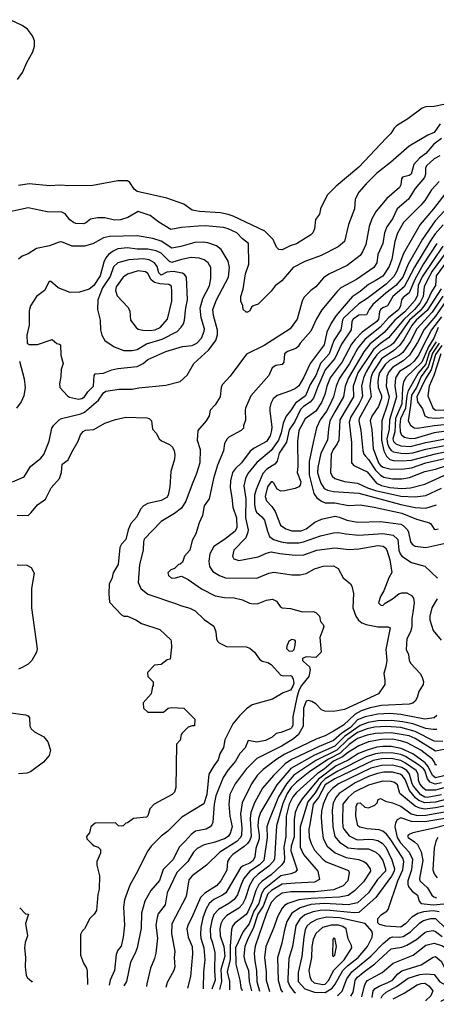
# Model space of a CAD drawing. Extents: x 501367 to 657802, y 482273 to 547541.
# Tile 214 of 256: x 575835 to 579312, y 484423 to 492645. Entities that reach past the tile are written whole.
import ezdxf

# ---------------------------------------------------------------- set-up
doc = ezdxf.new("R2010")
doc.units = 0

msp = doc.modelspace()

# ---------------------------------------------------------------- linework, layer by layer
at = {"layer": '0CON20XD'}
for points in [[(575815.5, 492145), (575858.8, 492205), (575895, 492288.6), (575944.2, 492375.8), (575959.3, 492425), (575957.4, 492467.4), (575941.3, 492511.3), (575900, 492565), (575855, 492595.6), (575755.8, 492645)], [(579375, 491938.2), (579295, 491919.5), (579225, 491918), (579194.3, 491905.7), (579075, 491815.8), (578980.7, 491759.3), (578960.7, 491739.3), (578932.5, 491695), (578892.5, 491655), (578665, 491414.5), (578475.8, 491255), (578400.7, 491179.3), (578344.2, 491065), (578337.7, 491022.3), (578304.1, 490975.9), (578295, 490900), (578281.2, 490865), (578265, 490849.2), (578145, 490773.3), (578093.1, 490756.9), (578025, 490723.5), (577997.4, 490727.4), (577979.2, 490745), (577949.3, 490809.3), (577879.6, 490879.6), (577616, 491005), (577575, 491019.6), (577511.3, 491031.3), (577335, 491043.6), (577275.3, 491055.3), (577206, 491106), (577064.1, 491154.1), (576815, 491209.2), (576790.6, 491230.6), (576755.3, 491285.3), (576735, 491298.5), (576655, 491298.5), (576445, 491259.6), (576245, 491258.8), (576175, 491264.6), (576085, 491258.8), (575915, 491273.3), (575825, 491260)], [(579343.5, 491776.5), (579295, 491703.4), (579240.2, 491679.8), (579085, 491588.5), (578928.7, 491451.3), (578815.3, 491364.7), (578725.5, 491275), (578665, 491204), (578633.5, 491145), (578629.5, 491065), (578579.5, 490935), (578546.6, 490793.4), (578492.4, 490747.6), (578350, 490675), (578214, 490625), (578116, 490575), (578022.5, 490465), (577966.4, 490423.6), (577935, 490378.8), (577825, 490270), (577783.9, 490256.1), (577770, 490245), (577755, 490213.8), (577737.3, 490202.7), (577725, 490203.8), (577700, 490225), (577696.7, 490255), (577681.2, 490295), (577680, 490335), (577698.8, 490395), (577718.3, 490521.7), (577746.7, 490605), (577745.3, 490775.3), (577695, 490814.4), (577647.8, 490865), (577575, 490900), (577535, 490909.5), (577385, 490923.1), (577325, 490920.8), (577185, 490909.5), (577095, 490893.5), (576996, 490955), (576925, 491009.2), (576825, 491042.9), (576737.2, 490992.8), (576675, 490973.5), (576625, 490970), (576545, 490990.6), (576485, 490991.1), (576425, 490979.2), (576385, 490946), (576365, 490940), (576305, 490942.9), (576285, 490952.9), (576252.5, 490975), (576214.5, 491024.5), (576187.2, 491037.2), (576065, 491039.5), (575905, 491074.2), (575675, 491024.4)], [(579355, 491651.9), (579291.8, 491605), (579225, 491528.2), (579171.9, 491488.1), (579123.3, 491435), (579100.8, 491355), (579085, 491343.1), (579030.3, 491329.7), (579022.5, 491315), (579016.5, 491265), (579005.6, 491245), (578898.8, 491151.2), (578810, 491045), (578775, 490982), (578752.7, 490917.3), (578722.2, 490767.8), (578694.7, 490705.3), (578675, 490675.6), (578567.6, 490592.4), (578415, 490521.2), (578369.3, 490490.7), (578305, 490414.3), (578266, 490385), (578207.5, 490325), (578191.9, 490295), (578166.5, 490205), (578151.1, 490145), (578091.4, 490065), (577875.2, 489924.8), (577728.9, 489851.1), (577590.3, 489669.7), (577524.3, 489595), (577515.6, 489575), (577508.6, 489495), (577465, 489428), (577424, 489385), (577415, 489337.5), (577390, 489295), (577322, 489215), (577315.7, 489135), (577340.5, 489055), (577339.1, 488945), (577311.8, 488855), (577275.7, 488765.7), (577222.3, 488625), (577184.7, 488565.3), (577127.4, 488522.6), (577014.4, 488455), (576873.6, 488306.4), (576867.9, 488285), (576866.9, 488215), (576835.4, 488095), (576822.7, 487945), (576844.7, 487894.7), (576905, 487848.5), (577135, 487771.5), (577185, 487749.5), (577255, 487731.5), (577299.1, 487709.1), (577375, 487635.5), (577455, 487580), (577472.9, 487535), (577477.5, 487475), (577486, 487455), (577500.5, 487440.5), (577562.1, 487412.1), (577725, 487407.1), (577755, 487397.1), (577794.2, 487365), (577835.8, 487305), (577859.3, 487289.3), (577905, 487276.7), (577935, 487261.1), (578015, 487172.9), (578035, 487167.1), (578095, 487168.9), (578105, 487162.2), (578117.8, 487137.8), (578122.6, 487105), (578115, 487079.1), (578095, 487046.4), (578034.4, 487025.6), (577945, 486972.2), (577775, 486924.3), (577728.9, 486891.1), (577668.8, 486831.2), (577614.1, 486765.9), (577548, 486632), (577535, 486566.7), (577505.6, 486514.4), (577490, 486465), (577455, 486415.6), (577413.5, 486345), (577396.7, 486175), (577372.9, 486097.1), (577189.2, 485985), (577072, 485868), (577015, 485827.1), (576932.9, 485745), (576904.4, 485705), (576808.3, 485511.7), (576753.1, 485416.9), (576709.1, 485295), (576700.4, 485235), (576710, 485085), (576698.9, 484985), (576681.7, 484908.3), (576655.4, 484874.6), (576640.4, 484839.6), (576625.3, 484705), (576590.5, 484625), (576582.5, 484582.9)], [(579341, 491509), (579295, 491482.5), (579229.6, 491425), (579222, 491405), (579222, 491355), (579211.8, 491328.2), (579135, 491236.4), (579079.6, 491145), (578985.6, 491064.4), (578945, 490982.5), (578897.5, 490915), (578879.8, 490865), (578865.2, 490775), (578823.9, 490683.9), (578816.6, 490615), (578789.6, 490575), (578645, 490474.6), (578515.8, 490405), (578483.1, 490375), (578357.7, 490222.3), (578311.7, 490148.3), (578263.3, 490045), (578175.6, 489945), (578158.8, 489915), (578139.5, 489900.5), (578070, 489875), (578044, 489855), (578038, 489785), (578025, 489766.2), (577972.7, 489757.3), (577942.7, 489737.3), (577914.2, 489675), (577764.5, 489505), (577720.5, 489400.5), (577715.7, 489385), (577719.5, 489300.5), (577703.8, 489255), (577703.3, 489235), (577684.2, 489215.8), (577580.7, 489159.3), (577566, 489145), (577544.4, 489105.6), (577535.5, 489044.5), (577484.7, 488925.3), (577451.5, 488815), (577415.7, 488645), (577374.4, 488585), (577362, 488505), (577334.2, 488445), (577305, 488353.3), (577273.4, 488296.6), (577253.9, 488216.1), (577210, 488165), (577193.8, 488116.2), (577175, 488097.5), (577160, 488095), (577127, 488063), (577095, 488052.5), (577070, 488025), (577076.7, 488005), (577103, 487983), (577135, 487983.8), (577185, 487998), (577241.2, 487971.2), (577353, 487893), (577465, 487834.4), (577545, 487820.6), (577625, 487817.8), (577695, 487802), (577752.7, 487772.7), (577785, 487767.1), (577825, 487769.4), (577895, 487797.8), (577945, 487805.7), (577978.6, 487788.6), (578008, 487745), (578025, 487732.9), (578095, 487727.1), (578195, 487700.8), (578285, 487702.5), (578305.9, 487695.9), (578336.7, 487665), (578345, 487620), (578366.7, 487595), (578373.3, 487575), (578340, 487485), (578350, 487365), (578305, 487320), (578225, 487324.3), (578195, 487310), (578194.3, 487295), (578202.9, 487285), (578252.7, 487242.7), (578259.2, 487215), (578248.2, 487161.8), (578185.8, 487085), (578165, 487043.9), (578147.2, 486985), (578115.2, 486825), (578113.2, 486755), (578106.8, 486735), (578095, 486724.8), (578015, 486692.1), (577976.5, 486683.5), (577942.5, 486655), (577885, 486626.4), (577815, 486613.6), (577742.4, 486627.6), (577717.1, 486565), (577672.1, 486517.9), (577636, 486455), (577575, 486380.9), (577533.8, 486316.2), (577472.3, 486165), (577458.1, 486095), (577446.9, 485945), (577438.3, 485921.7), (577424.2, 485905), (577392, 485885), (577302, 485868), (577265, 485842.5), (577216.8, 485785), (577164.8, 485735.2), (577115, 485633.5), (577031.7, 485548.3), (577001.7, 485458.3), (576928.5, 485375), (576878.5, 485285), (576851.6, 485185), (576849.7, 485060.3), (576814.2, 484895), (576799.3, 484850.7), (576759.5, 484775), (576727.3, 484615), (576705.2, 484578.1)], [(579335, 491294.6), (579270.4, 491225), (579215, 491135.5), (579183.6, 491096.4), (579038, 490952), (578988.2, 490861.8), (578965, 490794), (578939.5, 490645), (578917.3, 490585), (578865, 490502.9), (578801.1, 490465), (578745, 490432.6), (578675.6, 490374.4), (578609.8, 490330.2), (578475.7, 490174.3), (578435, 490111.4), (578397.8, 490035), (578375, 489931.1), (578257.8, 489775), (578204, 489655), (578165, 489587.8), (578136.7, 489565), (578095, 489544.7), (577983.3, 489506.7), (577951.2, 489478.8), (577931.1, 489438.9), (577922.5, 489405), (577921.3, 489375), (577938.9, 489245), (577937.6, 489215), (577925, 489171.4), (577895, 489124), (577792.5, 489067.5), (577759.2, 489040.8), (577685.6, 488944.4), (577635, 488897.9), (577610.7, 488865), (577593.5, 488795), (577592.4, 488735), (577606.7, 488655), (577612.6, 488575), (577645.2, 488485.2), (577648.2, 488405), (577632.5, 488375), (577545, 488304.7), (577454.8, 488245.2), (577422.9, 488185), (577414.1, 488124.1), (577419.9, 488079.9), (577447.7, 488037.7), (577502.7, 488002.7), (577553.3, 487985), (577815, 487981.2), (577914.3, 488024.3), (577955, 488032.2), (578105, 488010.5), (578175, 488010.5), (578225, 488021.8), (578295, 488059.1), (578368.2, 488081.8), (578455, 488083.8), (578493.6, 488063.6), (578535.3, 487985.3), (578595.3, 487935.3), (578605.6, 487915), (578620.5, 487855), (578615.5, 487735), (578639.1, 487665), (578661.7, 487631.7), (578689.7, 487609.7), (578725.2, 487595.2), (578825, 487574.7), (578910, 487575), (578925.9, 487565.9), (578890.7, 487385), (578898.9, 487295), (578891.6, 487245), (578873.5, 487185), (578881.9, 487128.1), (578882.9, 487095), (578829.5, 487015), (578545, 486885.4), (578455, 486869.5), (578382.4, 486872.4), (578352.7, 486882.7), (578305, 486933.8), (578272.7, 486952.7), (578245, 486960), (578225, 486954), (578202.9, 486895), (578199.3, 486745), (578162.8, 486675), (578120.2, 486639.8), (578025, 486582.4), (577814.6, 486475), (577724.4, 486385.6), (577633.1, 486265), (577611.1, 486218.9), (577588.9, 486175), (577580.6, 486095), (577588.3, 485995), (577608.1, 485905), (577590.5, 485849.5), (577574.6, 485825), (577544.5, 485805), (577455, 485774.2), (577375, 485754.7), (577316.3, 485723.7), (577286.4, 485693.6), (577238.5, 485615), (577147.7, 485525), (577066.2, 485355), (577050.4, 485255), (576991.9, 485178.1), (576981.7, 485148.3), (576972.5, 485085), (576984.7, 484975), (576970.2, 484849.8), (576960, 484805), (576926.5, 484725), (576895.5, 484595), (576894.5, 484570.8)], [(579412, 491225), (579289.4, 491065), (579177.5, 490935), (579038.4, 490691.6), (578982, 490545), (578958.1, 490501.9), (578893.4, 490436.6), (578735, 490317.3), (578665, 490272.3), (578537.8, 490152.2), (578528.4, 490135), (578515.2, 490055), (578457.8, 489965), (578418.8, 489855), (578345.5, 489775), (578305, 489672.7), (578260.2, 489599.8), (578219.8, 489505), (578135.7, 489444.3), (578095, 489378.9), (578057.9, 489335), (578032.8, 489277.2), (578015.9, 489195), (577994.4, 489135), (577935, 489048.4), (577815, 488946.8), (577738.9, 488855), (577718.4, 488815), (577705.9, 488754.1), (577723.1, 488645), (577719.6, 488485), (577740.7, 488385), (577739.6, 488365), (577721.9, 488318.1), (577623.1, 488215), (577610, 488165), (577622.7, 488142.7), (577665, 488130), (577825, 488158.8), (577895, 488191.3), (577935, 488201.2), (578005, 488187.6), (578134.7, 488174.7), (578205, 488177.3), (578315, 488215.9), (578465, 488236.2), (578585, 488221.5), (578665, 488227.5), (578825, 488254.7), (578869.2, 488249.2), (578888.5, 488235), (578900, 488215), (578924.6, 488135), (578940.5, 488029.5), (578915.7, 487985), (578873.9, 487876.1), (578845, 487827.5), (578830, 487775), (578847.5, 487755), (578865, 487753.8), (578885.8, 487774.2), (578945, 487808), (578998.8, 487851.2), (579025, 487860), (579065, 487858), (579105, 487836.2), (579122, 487815), (579126.8, 487776.8), (579115.4, 487695), (579108.5, 487645), (579108.5, 487575), (579096.7, 487535), (579065.5, 487474.5), (579060.8, 487385), (579078.5, 487345), (579086.4, 487295), (579098.1, 487268.1), (579176, 487185), (579194, 487155), (579205.7, 487115), (579202.9, 487095), (579166.7, 487035), (579151.1, 486985), (579135, 486955.8), (579115, 486938.9), (579085, 486929.6), (578855, 486918.4), (578760.9, 486899.1), (578685, 486872.7), (578633.2, 486846.8), (578536, 486755), (578455, 486703.3), (578385, 486664.8), (578315, 486639), (578048.9, 486511.1), (577981, 486469), (577868.2, 486385), (577816.8, 486335), (577768.4, 486265), (577692.6, 486105), (577678.7, 486015), (577688.9, 485895), (577686.6, 485835), (577678.8, 485815), (577645.9, 485784.1), (577504.6, 485695), (577395.2, 485584.8), (577275, 485495.4), (577246.6, 485463.4), (577225.7, 485324.3), (577105.3, 485095), (577101.8, 485015), (577129.1, 484865), (577124.6, 484814.6), (577128.5, 484735), (577121.5, 484705), (577066.4, 484605), (577053.5, 484564.7)], [(579534.7, 491215), (579303.3, 490966.7), (579196.6, 490813.4), (579077.7, 490602.3), (579031.9, 490495), (578975.2, 490425), (578889.5, 490360.5), (578783.1, 490266.9), (578750.5, 490225), (578729.3, 490180.7), (578665, 490178.3), (578617.9, 490145), (578607.4, 490125), (578601.2, 490055), (578520.7, 489935), (578464.4, 489815.6), (578385, 489720), (578319.2, 489575), (578287.8, 489485), (578259.7, 489450.3), (578204.2, 489415.8), (578178.7, 489391.3), (578130.8, 489289.2), (578085, 489220.9), (578062.8, 489117.2), (578001.7, 489025), (577982.6, 488957.4), (577965.6, 488934.4), (577898.4, 488891.6), (577864.2, 488855.8), (577807.8, 488722.2), (577794.9, 488675.1), (577793.3, 488593.3), (577802, 488552), (577812.5, 488532.5), (577855.4, 488495), (577876.8, 488465), (577901.8, 488375), (577920.9, 488330.9), (577952.5, 488305), (578016.1, 488286.1), (578067.7, 488277.7), (578165, 488278), (578204.8, 488285.2), (578346.1, 488336.1), (578455, 488361.2), (578495, 488362.9), (578557, 488353), (578665, 488341.1), (578865, 488355.6), (578951.4, 488341.4), (578991.5, 488305), (578998.4, 488215), (579010.2, 488185), (579025, 488166.7), (579105, 488112.7), (579215, 488081.5), (579322.1, 487982.1)], [(579367.7, 490932.3), (579302.3, 490857.7), (579265, 490804.7), (579130.6, 490579.4), (579043.9, 490415), (578947.8, 490335), (578905, 490256.5), (578865, 490239.6), (578846.8, 490225), (578836.9, 490205), (578829.8, 490145), (578815.6, 490125), (578693.6, 490036.4), (578634.4, 489975.6), (578605, 489935.3), (578525, 489788.4), (578427.3, 489655), (578398.4, 489585), (578380.8, 489515), (578355, 489449.1), (578305, 489375.9), (578216.9, 489313.1), (578165.3, 489215), (578152.7, 489122.7), (578156.2, 488915), (578151.8, 488865), (578180.5, 488785), (578175, 488758.8), (578163.8, 488745), (578135, 488731.8), (578045, 488709.7), (578015, 488707.8), (577984.8, 488724.8), (577955, 488775.6), (577945, 488786.4), (577935, 488786.4), (577902.1, 488745), (577882.8, 488665), (577895, 488628.6), (577939.9, 488579.9), (577968.1, 488538.1), (578012.5, 488425), (578055, 488393.8), (578105, 488375.9), (578185, 488377.8), (578225, 488393.2), (578299.3, 488449.3), (578355, 488473.2), (578465, 488498.4), (578505, 488490.3), (578565.3, 488465.3), (578655, 488448.7), (578845.3, 488454.7), (579015, 488432), (579035, 488420.4), (579070, 488385), (579079.6, 488365), (579096.8, 488285), (579110, 488265), (579135, 488248.2), (579225, 488237.9), (579375, 488270.6)], [(575775, 488785.6), (575871.2, 488828.8), (575925, 488914.2), (576011.4, 488985), (576035.6, 489015), (576081.4, 489125), (576104.4, 489235.6), (576119.4, 489260.6), (576165, 489304.2), (576185, 489314.4), (576345, 489354.2), (576375, 489367.1), (576492, 489468), (576535, 489529.5), (576555, 489544.5), (576665, 489560.5), (576775, 489560.5), (576830.3, 489570.3), (577055, 489593.3), (577175, 489623.8), (577233.4, 489676.6), (577288.5, 489775), (577411.3, 489885), (577473.2, 489965), (577486.7, 490013.3), (577486.3, 490053.7), (577451.2, 490175), (577447.3, 490225), (577477.3, 490305), (577577.6, 490495), (577585.3, 490575.3), (577575, 490628.6), (577515.3, 490725.3), (577476.6, 490756.6), (577405, 490781.8), (577365, 490786.7), (577296.4, 490783.6), (577179.7, 490750.3), (577105, 490738.3), (577015, 490796.2), (576945, 490817.9), (576815, 490839.2), (576585.2, 490834.8), (576535, 490823.5), (576445, 490773.8), (576375, 490752.8), (576273.3, 490755), (576185, 490789.2), (576165, 490788.2), (576085, 490755.5), (575975, 490734.4), (575905, 490690), (575855, 490669.2), (575825, 490644)], [(579314.9, 490775.1), (579204.4, 490605.6), (579131.3, 490475), (579085, 490364.5), (579036.2, 490325), (579021.1, 490305), (579012.6, 490255), (578998.4, 490225), (578913.4, 490156.6), (578843.7, 490076.3), (578715.9, 489974.1), (578657.8, 489902.2), (578586.1, 489775), (578500.5, 489645), (578476.7, 489585), (578453.6, 489495), (578426.3, 489433.7), (578395, 489375.3), (578343.8, 489305), (578311.8, 489238.2), (578284.5, 489114.5), (578249.5, 488955), (578250.2, 488845), (578288.3, 488688.3), (578313.9, 488653.9), (578354, 488624), (578385, 488611.1), (578465, 488610.5), (578578.9, 488588.9), (578675, 488594.7), (578793.8, 488575), (579025, 488523.7), (579145, 488474.2), (579254.1, 488444.1), (579266.7, 488435), (579295, 488392.2), (579305, 488387.8), (579327.2, 488392.8)], [(579367.1, 490752.9), (579192.7, 490497.3), (579160.4, 490425), (579154.3, 490345), (579135, 490301.7), (579049.3, 490205), (578965.1, 490134.9), (578876, 490034), (578755.6, 489935), (578707.8, 489872.2), (578577.6, 489655), (578549.8, 489585), (578537.3, 489495), (578465, 489369.4), (578424, 489295), (578411, 489225), (578403.9, 489135), (578347.5, 489025), (578323.8, 488906.2), (578321.2, 488865), (578330.2, 488825), (578347.1, 488775), (578375, 488729.7), (578403.8, 488716.2), (578455, 488706.2), (578665, 488690.6), (579015, 488596.6), (579135, 488572.6), (579225, 488566.8), (579314.4, 488595)], [(576325, 489476), (576355, 489481.3), (576377.3, 489495), (576402.7, 489537.3), (576451.9, 489585), (576457, 489673), (576465, 489687.5), (576535, 489692.7), (576605, 489720), (576655, 489731.2), (576815, 489749.5), (576865.9, 489774.1), (576905, 489806.9), (577056, 489874), (577195, 489916.9), (577275, 489925.5), (577313.1, 489945), (577351.5, 489985), (577375, 490043.3), (577376, 490065), (577348.8, 490155), (577341.9, 490235), (577363.1, 490316.9), (577418, 490422), (577431.1, 490485), (577431.4, 490575), (577408.1, 490615), (577375, 490640.5), (577333.3, 490653.3), (577265, 490658.7), (577185, 490643.5), (577105, 490618.9), (577085, 490626.7), (577015.4, 490695), (576974.5, 490714.5), (576905, 490729.6), (576815, 490729.7), (576735, 490739.8), (576655, 490731.1), (576615, 490713.1), (576575.2, 490684.8), (576553.8, 490656.2), (576538.3, 490621.7), (576506.7, 490505), (576452.7, 490425), (576415, 490394.6), (576335, 490369.5), (576255, 490367.1), (576155, 490406.7), (576112.5, 490445), (576095, 490460), (576081.7, 490458.3), (576042, 490385), (575976, 490335), (575925.5, 490254.5), (575914.4, 490215), (575912.9, 490095), (575895, 490010), (575897.1, 489945), (575915, 489931.9), (575985, 489931.9), (576105, 489973.3), (576145, 489940), (576167, 489937), (576175, 489930), (576177.5, 489845), (576198.8, 489775), (576181.2, 489725), (576179.2, 489665), (576167.1, 489605), (576171.4, 489575), (576232.9, 489505), (576251.9, 489491.9), (576325, 489476)], [(579393.6, 490705), (579278, 490545), (579229.4, 490455), (579210.1, 490415), (579202.6, 490335), (579175, 490278.8), (579128.8, 490225), (579039.3, 490140.7), (578912.7, 489987.3), (578845, 489942.2), (578787.6, 489892.4), (578658.2, 489695), (578619.2, 489585), (578620.8, 489495), (578507.6, 489305), (578498.1, 489135), (578485.2, 489104.8), (578450, 489055), (578435, 489018), (578428.4, 488865), (578443.1, 488833.1), (578464, 488814), (578545, 488789.8), (578655, 488776.2), (578738.8, 488735), (578805, 488712.4), (579015, 488667.3), (579135, 488659.8), (579225, 488672.4), (579355, 488732.9)], [(579455, 490704.4), (579310.9, 490505), (579304.4, 490425), (579273, 490377), (579235.8, 490295), (579208.4, 490251.6), (579177.2, 490215), (579087.2, 490135), (578955, 489944.4), (578935, 489927), (578845, 489877.5), (578815, 489847.7), (578786.1, 489805), (578725.2, 489705), (578702.9, 489655), (578687.2, 489585), (578695.2, 489505), (578690.7, 489485), (578669.3, 489440.7), (578598.8, 489328.8), (578585.6, 489285), (578604.3, 489115), (578604.2, 488945), (578623.8, 488923.8), (578735, 488870), (578811.6, 488775), (578855, 488755.5), (578925, 488740.1), (579025, 488730.7), (579095, 488736.4), (579215, 488766.9), (579465, 488881.2)], [(576705, 489881.5), (576775, 489883.8), (576815, 489890.9), (576892.8, 489937.2), (577025, 489978), (577148.1, 490041.9), (577183.6, 490076.4), (577201.8, 490105), (577211.8, 490135), (577222.3, 490237.7), (577236.4, 490305), (577226.2, 490495), (577214.5, 490515), (577195, 490528), (577115, 490541.6), (577064.1, 490535.9), (577015, 490510.4), (576995, 490530), (576982.2, 490585), (576960, 490615), (576915, 490640.7), (576865, 490647.6), (576745, 490640.5), (576654.5, 490615.5), (576618.5, 490581.5), (576588.8, 490501.2), (576526, 490405), (576487.1, 490305), (576484.6, 490225), (576506.7, 490135), (576509.6, 490055), (576519.5, 490009.5), (576544.3, 489965), (576623.1, 489913.1), (576705, 489881.5)], [(576925, 490049.1), (576965, 490054.1), (577006.4, 490073.6), (577067.3, 490145), (577104.6, 490295.4), (577106.1, 490375), (577100.6, 490420.6), (577080, 490435), (577005, 490440), (576960.2, 490450.2), (576933.6, 490473.6), (576905, 490526.4), (576885, 490538.8), (576825, 490547.3), (576735, 490520), (576698.6, 490495), (576641.5, 490415), (576635.6, 490385), (576648.7, 490338.7), (576738.6, 490245), (576753.1, 490215), (576758.6, 490135), (576806, 490075), (576825, 490061.9), (576862.6, 490052.6), (576925, 490049.1)], [(579352.6, 490397.4), (579235, 490216.2), (579144.5, 490135), (579108.8, 490091.2), (579041.4, 489975), (579005.3, 489924.7), (578958.2, 489881.8), (578855, 489812.9), (578778.9, 489695), (578765.7, 489655), (578755.9, 489585), (578768, 489495), (578669.3, 489315), (578664.3, 489295), (578682.6, 489215), (578698.1, 489048.1), (578707.1, 489017.1), (578719.5, 488999.5), (578745, 488971.8), (578805, 488883.1), (578845, 488841.6), (578875, 488826.1), (578945, 488811.7), (579025, 488811), (579088, 488822), (579215, 488872.1), (579305, 488891.5), (579485, 488950.3)], [(579365, 490337), (579277.1, 490202.9), (579148.7, 490065), (579092.6, 489955), (579032.8, 489867.2), (579005.3, 489844.7), (578921.8, 489798.2), (578885.6, 489765), (578838.8, 489695), (578828.3, 489665), (578824.2, 489625), (578825.9, 489575), (578855, 489506.7), (578855.2, 489485), (578829.1, 489415), (578772.9, 489335), (578759.7, 489295), (578773.8, 489223.8), (578785.8, 489065), (578828.3, 488945), (578845, 488923.7), (578869, 488909), (578925, 488895.6), (579025, 488890.5), (579105, 488902.2), (579225, 488943.6), (579455, 488997.6)], [(579396.1, 490303.9), (579305, 490168.8), (579210.8, 490059.2), (579155, 489950), (579087.6, 489842.4), (579035, 489796.2), (578945, 489741.6), (578916.4, 489705), (578898.5, 489665), (578893.4, 489585), (578917, 489495), (578904.3, 489435), (578856.2, 489295), (578854.3, 489135), (578874.9, 489044.9), (578895, 488999.1), (578923.5, 488973.5), (578954.2, 488964.2), (579025, 488960.5), (579105, 488966.4), (579305, 489020.6), (579450.1, 489050.1)], [(579354.9, 490165.1), (579271, 490055), (579195, 489906.4), (579165, 489847.6), (579127.3, 489795), (579089.5, 489760.5), (579005, 489707.6), (578971.7, 489655), (578964.2, 489585), (578978.1, 489495), (578920.6, 489305), (578919.4, 489225), (578899.7, 489145), (578904.4, 489105), (578916.3, 489076.3), (578935, 489048.1), (578955, 489035.9), (579015, 489024.2), (579065, 489023.6), (579115, 489029), (579225, 489058.2), (579495, 489112.2)], [(579326.2, 490075), (579292.2, 489985), (579245.4, 489914.6), (579192.1, 489785), (579061.3, 489658.7), (579039.1, 489620.9), (579030.2, 489575), (579023.3, 489436.7), (578971.3, 489315), (578965.3, 489204.7), (578947.9, 489145), (578953.2, 489123.2), (578975, 489104.3), (579015, 489087.1), (579095, 489082), (579225.1, 489114.9), (579505, 489167)], [(579495, 489222.3), (579295, 489195.2), (579135, 489148.9), (579095, 489146.5), (579047, 489157), (579025, 489172.1), (579012.8, 489205), (579009.9, 489260.1), (579015, 489313.8), (579056.3, 489405), (579067.3, 489505), (579079.9, 489550.1), (579159.6, 489690.4), (579225, 489767), (579253.5, 489866.5), (579313.4, 489955)], [(579336.6, 489943.4), (579279.1, 489860.9), (579244.8, 489745.2), (579186.4, 489665), (579146.8, 489575), (579105, 489510.5), (579097.5, 489422.5), (579076.6, 489295), (579095, 489258.2), (579126.2, 489236.2), (579155, 489234.3), (579295, 489256.6), (579575, 489285.1)], [(579356.6, 489925), (579305, 489850.7), (579267.5, 489722.5), (579221.3, 489645), (579150, 489495), (579154.8, 489454.8), (579195.4, 489395), (579216.1, 489336.1), (579243.1, 489323.1), (579309, 489319), (579385, 489322.7)], [(579350.7, 489855), (579290.4, 489675), (579251.7, 489585), (579239.6, 489505), (579283.2, 489405), (579305, 489384.4), (579375, 489386.7)], [(575832.3, 489795), (575871.2, 489645), (575879.5, 489575), (575870.9, 489505), (575846.6, 489453.4), (575808.8, 489401.2)], [(575815, 488506.5), (575905, 488505.7), (575931.1, 488528.9), (575982.9, 488595), (576049.5, 488640.5), (576099.2, 488735), (576166.9, 488813.1), (576183.1, 488865), (576188.8, 488935), (576240.9, 488969.1), (576269.4, 489035), (576322.5, 489125), (576342, 489178), (576365, 489205.8), (576385, 489216.9), (576455, 489222.9), (576545, 489275.6), (576635, 489307.5), (576720, 489325), (576895, 489320), (576915, 489313.8), (576935, 489296.7), (576943.3, 489225), (576973, 489193), (577000, 489145), (577018.7, 489128.7), (577085, 489097.5), (577109.4, 489075), (577124.5, 489045), (577130, 489015), (577127.1, 488975), (577095, 488872.5), (577086.9, 488745), (577074.3, 488675), (577062.5, 488655), (577015, 488629.1), (576905, 488604.6), (576868.6, 488585), (576842.6, 488557.4), (576814, 488495), (576762.6, 488437.4), (576740.6, 488385), (576719.5, 488305), (576684.7, 488265.3), (576671.7, 488238.3), (576656.4, 488096.4), (576615.5, 488025), (576604.3, 487975), (576582.9, 487935), (576579.3, 487850.7), (576585, 487782.5), (576685, 487676.7), (576705, 487663.8), (576735, 487663.3), (576803.9, 487633.9), (576852.7, 487602.7), (577005, 487553.3), (577095.9, 487465.9), (577100, 487455), (577102.5, 487405), (577090, 487305), (577065, 487300), (577015, 487260), (576960, 487255), (576902.5, 487195), (576905, 487160), (576950, 487115), (576950, 487085), (576942.5, 487077.5), (576933.3, 487015), (576865, 486940), (576867.5, 486895), (576905, 486863.3), (577035, 486862.5), (577073.6, 486896.4), (577105, 486902.5), (577205, 486897.5), (577297.5, 486805), (577295, 486750), (577275, 486750), (577241.7, 486738.3), (577191.7, 486688.3), (577182.5, 486675), (577175, 486630), (577142.5, 486595), (577138.8, 486235), (577126.2, 486195), (577108.8, 486175), (576958, 486095), (576920, 486055), (576905, 485997.5), (576892.5, 485985), (576785, 485976.2), (576735, 485937.5), (576720, 485935), (576700, 485915), (576685, 485910), (576660, 485915), (576635, 485937.5), (576465, 485937.1), (576428, 485905), (576418, 485855), (576393.8, 485825), (576396.7, 485805), (576440.5, 485760.5), (576456.4, 485746.4), (576490, 485735), (576510, 485715), (576510, 485685), (576480, 485615), (576480, 485585), (576500, 485495), (576499.2, 485385), (576488.6, 485341.4), (576475, 485207.5), (576456, 485175), (576421.3, 485138.7), (576376.2, 485055), (576356.7, 485035), (576341.2, 485005), (576341.2, 484835), (576367.3, 484767.3), (576393.9, 484723.9), (576399.5, 484699.5), (576399.8, 484589.9)], [(575815, 488094.1), (575895, 488090.5), (575931.4, 488071.4), (575954.6, 488024.6), (575934, 487896), (575934.7, 487735), (575982.3, 487392.3), (575976, 487365), (575936, 487295), (575905, 487264), (575855, 487235.8), (575825, 487221.9)], [(579320.1, 487809.9), (579273.3, 487735), (579257.2, 487665), (579258.4, 487635), (579285.3, 487545), (579351.2, 487465)], [(578083.5, 487373.5), (578115, 487374.4), (578124.2, 487385), (578135, 487420), (578137.5, 487455), (578130, 487465), (578105, 487469.2), (578082, 487455), (578063.8, 487415), (578061.2, 487395), (578083.5, 487373.5)], [(575740.6, 486860.6), (575885, 486839.4), (575905, 486831.1), (575915.9, 486815), (575918.8, 486745), (575929.7, 486725), (575958.8, 486698.8), (576036.9, 486656.9), (576070, 486615), (576090.9, 486545), (576080, 486500), (576034.6, 486445.4), (575924.6, 486365.4), (575895, 486352.5), (575825, 486347.8)], [(579315.5, 486835), (579295, 486816.2), (579215, 486803.4), (579015, 486842.3), (578925, 486850.8), (578825, 486845.2), (578717.3, 486822.7), (578655, 486800.1), (578595.7, 486735), (578523.1, 486686.9), (578455, 486625.7), (578333, 486577), (578165.5, 486495), (578102.1, 486467.9), (578049.3, 486430.7), (577952.5, 486335), (577860.7, 486229.3), (577793.5, 486106.5), (577764, 486026), (577757.2, 485975), (577765.5, 485825), (577755, 485793.2), (577735.8, 485765), (577709.3, 485740.7), (577614.9, 485675.1), (577586.4, 485645), (577569.7, 485615), (577565, 485542.5), (577512.9, 485455), (577477.3, 485412.7), (577379.4, 485350.6), (577345.2, 485314.8), (577271, 485149), (577240.4, 485089.6), (577230, 485055), (577240, 484985), (577273.1, 484905), (577277.5, 484845), (577259.4, 484655), (577235.6, 484557.7)], [(579315, 486717.4), (579285, 486717.6), (579225, 486727.6), (579115, 486764.3), (579032.6, 486782.6), (578935, 486794.6), (578825, 486790.1), (578742.8, 486777.2), (578675, 486752.6), (578545, 486658.3), (578465, 486580.1), (578295.1, 486504.9), (578098, 486392), (577981.3, 486255), (577845.2, 486025), (577829, 485975), (577822.1, 485915), (577834.2, 485835), (577833.1, 485805), (577806.2, 485725), (577797.7, 485655), (577784.7, 485625), (577755, 485602.6), (577699.7, 485580.3), (577676.9, 485563.1), (577554.7, 485355), (577526.5, 485333.5), (577455, 485299.5), (577415.3, 485265), (577390.1, 485219.9), (577364.3, 485145), (577346.1, 485065), (577344.3, 485005), (577347, 484975), (577371.3, 484895), (577379.8, 484795), (577370.2, 484695), (577366.4, 484552.6)], [(579365, 486619.2), (579295, 486620.2), (579135, 486701.4), (579015.1, 486735.1), (578895, 486744.4), (578795, 486736.4), (578735, 486722.9), (578655, 486692.6), (578572.1, 486635), (578480.3, 486545), (578305, 486458.9), (578123.1, 486336.9), (578060.5, 486265), (577994.9, 486155.1), (577913.6, 485956.4), (577898.4, 485905), (577900.2, 485815), (577872.1, 485625), (577835, 485587.9), (577756.2, 485535), (577706.9, 485475), (577682, 485425), (577652.6, 485337.4), (577625, 485299.7), (577580, 485265), (577493.9, 485216.1), (577455, 485174.5), (577437.2, 485122.8), (577424.1, 485055), (577428, 484985), (577443.9, 484936.1), (577463.9, 484855), (577461.3, 484705), (577466.3, 484625), (577437.2, 484549.9)], [(579419.6, 486560.4), (579305, 486538), (579135, 486643.6), (579085, 486665.9), (578935, 486691.6), (578805, 486684.1), (578735, 486671.1), (578655, 486642.5), (578585, 486593.7), (578508.3, 486521.7), (578410.7, 486469.3), (578255, 486366.1), (578145, 486279.6), (578100.7, 486235), (578068.4, 486185), (578030.9, 486099.1), (577977, 485915), (577961.6, 485635), (577950.5, 485615), (577912.8, 485577.2), (577825, 485511), (577786.7, 485473.3), (577753, 485415), (577717.9, 485305), (577695, 485260.3), (577663, 485227), (577564.6, 485165.4), (577531.5, 485128.5), (577513, 485095), (577505.2, 485055), (577507.4, 484995), (577539.5, 484905), (577546.2, 484825), (577513.7, 484715), (577518.7, 484615), (577502.9, 484547.4)], [(579315, 486422.5), (579305, 486420), (579296.9, 486445), (579279, 486469), (579181.8, 486545), (579067.1, 486607.1), (579014.1, 486624.1), (578945, 486636), (578855, 486633.4), (578745, 486614.2), (578665, 486582), (578580, 486530), (578529.6, 486490.4), (578455, 486452.4), (578375, 486386.2), (578319.3, 486350.7), (578145, 486193), (578115, 486157.2), (578083, 486095), (578059.4, 485995), (578054.8, 485825), (578039.1, 485735), (578045.8, 485644.2), (578042.1, 485615), (578022.8, 485587.2), (577935, 485505.2), (577857.4, 485452.6), (577829.4, 485425), (577804.9, 485375.1), (577775.5, 485275), (577740.2, 485195), (577725, 485173.1), (577629.6, 485100.4), (577611.2, 485075), (577603.2, 485046.8), (577592.4, 484907.6), (577591.2, 484798.8), (577567.8, 484695), (577585.2, 484615), (577586.1, 484544.2)], [(579385, 486334.3), (579305, 486315.9), (579279.9, 486335), (579245, 486410), (579219.8, 486439.8), (579116.3, 486515), (579019.3, 486560.7), (578935, 486576.9), (578865, 486576.9), (578815, 486569.7), (578735, 486546.9), (578663.3, 486516.7), (578575, 486461.4), (578476.3, 486413.7), (578327.6, 486302.4), (578191.4, 486138.6), (578157.7, 486085), (578133.4, 486025), (578124.5, 485965.5), (578126.9, 485823.1), (578100.8, 485745), (578096.5, 485705), (578150.8, 485545), (578133.2, 485526.8), (578096.9, 485513.1), (578015, 485495.2), (577873.9, 485385), (577851.9, 485345), (577829.9, 485265), (577789.3, 485200.7), (577748.9, 485095), (577698.9, 485031.1), (577635.6, 484894.4), (577638.8, 484758.8), (577673.3, 484625), (577681.4, 484565), (577691.6, 484540.1)], [(579355, 486273.8), (579302.4, 486262.4), (579259.7, 486279.7), (579237.8, 486305), (579215.7, 486375), (579205, 486389.7), (579163.2, 486423.2), (579055, 486491.4), (579015, 486508.3), (578955, 486520.8), (578865, 486522.4), (578805, 486513.6), (578725, 486490), (578490.5, 486369.5), (578385, 486305.7), (578348.8, 486271.2), (578301.5, 486188.5), (578240, 486115), (578174.9, 485905), (578174.4, 485735), (578204.2, 485674.2), (578322.9, 485535), (578335.6, 485465), (578295, 485442.5), (578134.4, 485435.6), (578025, 485426.6), (577935.7, 485375), (577905.5, 485345), (577867.6, 485242.4), (577821.3, 485175), (577784.3, 485055.7), (577740.7, 484975), (577712.5, 484905), (577704.8, 484825), (577713, 484785), (577744.4, 484705), (577748.8, 484615), (577769.7, 484537.1)], [(579494.5, 486265.5), (579305, 486210.9), (579225, 486212.3), (579205, 486227.5), (579175.2, 486265), (579164.1, 486295), (579158.9, 486345), (579144.8, 486375), (579055, 486438.3), (579015, 486457.9), (578935, 486474.6), (578855, 486472.9), (578785, 486459.6), (578465, 486306.1), (578385, 486255.5), (578329.2, 486150.8), (578283.1, 486095), (578256.3, 485923.7), (578248.8, 485885), (578250.8, 485815), (578267.2, 485765), (578295, 485710), (578365, 485635.3), (578393.5, 485613.5), (578579.5, 485539.5), (578585.5, 485525), (578573.2, 485455), (578535, 485412.4), (578455, 485379.8), (578298.3, 485361.7), (578097.3, 485362.7), (578025, 485351.3), (577975, 485318.8), (577935, 485273.2), (577891.9, 485175), (577801.1, 484908.9), (577793.1, 484846.9), (577796, 484785), (577812.4, 484705), (577815.2, 484615), (577837.4, 484534.5)], [(579355, 486171.8), (579235, 486151.1), (579215, 486152.9), (579182, 486172), (579122.5, 486245), (579110.8, 486265), (579087.7, 486345), (579066.7, 486375), (579025, 486400.8), (578945, 486421.2), (578855, 486418.6), (578765, 486394.6), (578496.7, 486263.3), (578445.8, 486225), (578407.5, 486185), (578366.6, 486095), (578353.6, 486035), (578351.9, 485985), (578355.2, 485905), (578368.2, 485808.2), (578400.8, 485745), (578468.6, 485688.6), (578558.8, 485648.8), (578663.4, 485633.4), (578707.5, 485615), (578725, 485602.9), (578759.5, 485555), (578762.5, 485535), (578703.1, 485446.9), (578629.6, 485370.4), (578575, 485331), (578502.7, 485317.3), (578265, 485307.6), (578164.3, 485295.7), (578073.8, 485266.2), (578045, 485248.2), (578024.4, 485225.6), (577985.9, 485154.1), (577956.7, 485065), (577889.5, 484905), (577878.9, 484815), (577891.1, 484695), (577891.7, 484625), (577920.1, 484530.9)], [(579485, 486157.9), (579305, 486111), (579215, 486104.4), (579166, 486126), (579138.8, 486148.8), (579088.3, 486208.3), (579050.9, 486300.9), (579030.9, 486330.9), (579010, 486345), (578945, 486363), (578875, 486361.2), (578820.5, 486349.5), (578745, 486324.5), (578635, 486271.8), (578502.1, 486185), (578476.9, 486153.1), (578451.2, 486105), (578444, 486045), (578447.4, 485905), (578465.2, 485825.2), (578505, 485777.2), (578575, 485730.5), (578655, 485720.8), (578745, 485720.7), (578807.3, 485695), (578835, 485670), (578864.3, 485625), (578888.5, 485555), (578887.4, 485535), (578821.1, 485465), (578746.1, 485353.9), (578655, 485271.2), (578575, 485254.2), (578375.7, 485264.3), (578263.7, 485256.3), (578175, 485227.9), (578107.1, 485185), (578063.9, 485115), (578043.5, 485045), (578023.1, 484935), (577987.1, 484812.9), (577990.8, 484625), (578014.7, 484545), (578028.6, 484524.4)], [(579471.5, 486098.5), (579305, 486063.2), (579215, 486053.6), (579175, 486061.2), (579135, 486077.8), (579007.8, 486185), (578987.3, 486257.3), (578962.9, 486275), (578935.2, 486285.2), (578865, 486285.7), (578805, 486271.2), (578745, 486252.2), (578625, 486194), (578575, 486150.8), (578532, 486095), (578528.1, 485955), (578532.7, 485905), (578540.5, 485885), (578585, 485830.9), (578645, 485800.2), (578665, 485795.9), (578743.2, 485803.2), (578785, 485799.4), (578825, 485790.2), (578859.2, 485769.2), (578889.4, 485735), (578940.9, 485630.9), (578962.1, 485555), (578961.1, 485535), (578937.6, 485492.4), (578806.3, 485315), (578665, 485190), (578625, 485187), (578395, 485210.1), (578343.8, 485206.2), (578283.1, 485196.9), (578215, 485170.2), (578172.1, 485135), (578138.9, 485081.1), (578112.6, 484905), (578081.9, 484805), (578072.3, 484635), (578073.7, 484615), (578090.6, 484575), (578126.3, 484525), (578136.4, 484518)], [(579335, 485196.9), (579285, 485203.8), (579205.1, 485194.9), (579157.3, 485182.7), (579107.7, 485152.3), (579053.3, 485095), (579015, 485068.6), (578890, 485075), (578838.8, 485088.8), (578823.3, 485105), (578825, 485140), (578855, 485173.3), (578899.1, 485200.9), (578910.8, 485215), (578991.2, 485455), (579031.6, 485545), (579040.7, 485615), (579032.4, 485642.4), (578927, 485805), (578895, 485844.7), (578865, 485868.1), (578835, 485880.5), (578735, 485888.4), (578672.7, 485902.7), (578656.9, 485915), (578640, 485995), (578642.7, 486075), (578655, 486103.3), (578675, 486105.5), (578715, 486069.2), (578745, 486063.1), (578798, 486085), (578818.8, 486105), (578827, 486133), (578845, 486142.5), (578888.5, 486118.5), (578945, 486105.2), (579015, 486078), (579100.7, 486015), (579155, 486000.7), (579225, 486002.5), (579489, 486049)], [(579465, 485989.5), (579215, 485947.6), (579105, 485948.8), (579015, 485980.8), (578985.2, 485964.8), (578970, 485940), (578965.2, 485904.8), (578984, 485815), (579011.5, 485771.5), (579085, 485693.3), (579112.3, 485635), (579104.1, 485545), (579072.7, 485455), (579073, 485423), (579081.2, 485401.2), (579109.3, 485369.3), (579156, 485335), (579168, 485285), (579186, 485265), (579284.1, 485254.1), (579375, 485261.4)], [(579585, 485970.6), (579294.7, 485894.7), (579116, 485854), (579080.4, 485839.6), (579071.8, 485828.2), (579078.1, 485815), (579130.7, 485780.7), (579155, 485757.3), (579186, 485696), (579199.4, 485625), (579171.4, 485475), (579174.7, 485455), (579238.9, 485395), (579274.4, 485335), (579289.9, 485319.9), (579312.8, 485312.8)], [(579323.8, 485815), (579307.2, 485785), (579292.9, 485727.1), (579281.7, 485545), (579292.5, 485512.5), (579319.3, 485479.3)], [(575835, 485230), (575885, 485180), (575910, 485175), (575882.5, 485097.5), (575900.8, 484995), (575880.2, 484939.8), (575874.3, 484895), (575882.4, 484815), (575881.1, 484735), (575890.5, 484665), (575900.8, 484645), (575935, 484616.7), (575937.9, 484607.7)], [(578385, 484523.1), (578442.5, 484557.5), (578468.3, 484591.7), (578530.6, 484705), (578570.6, 484745), (578658.3, 484815), (578738.8, 484905), (578777.3, 484985), (578780, 485015), (578774, 485035), (578718.2, 485098.2), (578505, 485144.3), (578395, 485149.7), (578315, 485132.5), (578262, 485105), (578231.8, 485075), (578217.1, 485045), (578205.2, 484985), (578188.6, 484821.4), (578159.8, 484690.2), (578160.2, 484615), (578215, 484551.6), (578295, 484524.8), (578385, 484523.1)], [(578365, 484589.7), (578385, 484592.1), (578416.2, 484623.8), (578454, 484706), (578544, 484795), (578606.7, 484895), (578604.6, 484915), (578575, 484970.8), (578558.2, 485055), (578531.8, 485071.8), (578495, 485084), (578435.6, 485084.4), (578361.5, 485065), (578305.2, 485014.8), (578283.5, 484965), (578273.2, 484905), (578270.8, 484815), (578248.9, 484705), (578257.1, 484655), (578267.3, 484625), (578293.8, 484603.8), (578365, 484589.7)], [(578486.7, 484497.3), (578496.7, 484503.3), (578525.9, 484534.1), (578565.6, 484635), (578607, 484695), (578765, 484825.2), (578868.3, 484931.7), (578925, 484978.6), (578945, 484986.5), (579005, 484984), (579035, 484990.6), (579095, 485029.3), (579175, 485104.2), (579205, 485124), (579265, 485139.4), (579305, 485138.8), (579394.7, 485054.7)], [(578597.4, 484490.7), (578598.3, 484491.7), (578617.7, 484525), (578628.4, 484585), (578635.2, 484625), (578655, 484650), (578700.2, 484689.8), (578799.9, 484760.1), (578935, 484886.5), (579025, 484901.6), (579065, 484916.1), (579146.1, 484965), (579215, 485022.5), (579235, 485031.5), (579285, 485039.1), (579305, 485031.2), (579360.4, 484990.4)], [(578455, 484822.9), (578465.6, 484835), (578477.5, 484905), (578467.5, 484965), (578465, 484972.5), (578455, 484975.6), (578448.3, 484961.7), (578444.2, 484835), (578447.5, 484825), (578455, 484822.9)], [(578690.2, 484485.2), (578712.3, 484577.7), (578723.6, 484605), (578738.2, 484621.8), (578860.1, 484689.9), (578952.2, 484767.8), (579118.9, 484835), (579223.9, 484916.1), (579295, 484934.5), (579362.3, 484912.3), (579400.9, 484885), (579436.5, 484835), (579478.5, 484738.5), (579506.4, 484705), (579549.4, 484685), (579685, 484648.5), (579730, 484625), (579738.2, 484605), (579739.6, 484545), (579755.3, 484465), (579745, 484437.5), (579732.1, 484423.5)], [(578776.4, 484480.1), (578785, 484535.4), (578802.8, 484555), (578834.6, 484575.4), (578907.3, 484605), (578945, 484624.8), (578991.5, 484678.5), (579025, 484702.4), (579185, 484754.2), (579285, 484816.2), (579305, 484821.5), (579355, 484780.5), (579395.8, 484695), (579436.1, 484645), (579485, 484616.2), (579566.4, 484596.4), (579592.9, 484572.9), (579608.3, 484538.3), (579618.7, 484475), (579616.1, 484455), (579598.3, 484431.4)], [(578850.5, 484475.7), (578863.4, 484496.6), (578893.4, 484525), (578978.7, 484571.3), (579077.9, 484642.1), (579175, 484671.1), (579226.6, 484676.6), (579295, 484671.5), (579341, 484611), (579461.6, 484545), (579473.3, 484525), (579474.6, 484505), (579458.9, 484481.1), (579385, 484466.7), (579351.5, 484448.5), (579350, 484446.1)], [(578951.9, 484469.7), (579043.7, 484516.3), (579151.9, 484585), (579185, 484597.5), (579215, 484600.6), (579248.2, 484578.2), (579282.8, 484535), (579267.3, 484495), (579225, 484454.8), (579223.2, 484453.6)]]:
    msp.add_lwpolyline(points, dxfattribs=at)

doc.saveas('drawing.dxf')
